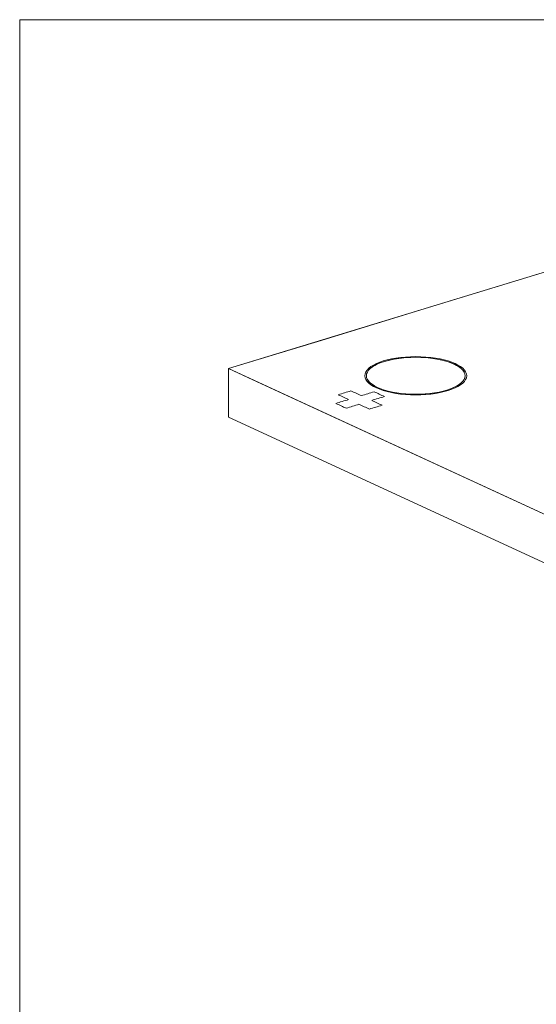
# Model space of a CAD drawing. Header units: inches. Extents: x -35 to 647, y 178 to 608.
# Tile 1 of 234: x 78 to 94, y 341 to 371. Entities that reach past the tile are written whole.
import ezdxf

# ---------------------------------------------------------------- set-up
doc = ezdxf.new("R2010")
doc.units = ezdxf.units.IN
doc.header["$MEASUREMENT"] = 0
doc.layers.add('1', color=7, linetype='Continuous')

# ---------------------------------------------------------------- blocks, each defined once
blk = doc.blocks.new('block 14')
at = {"layer": '1', "color": 8, "lineweight": 18, "true_color": 0x808080}
blk.add_lwpolyline([(78.374, 189.892), (78.374, 371.399)], dxfattribs=at)
blk = doc.blocks.new('block 15')
at = {"layer": '1', "color": 8, "lineweight": 18, "true_color": 0x808080}
blk.add_lwpolyline([(458.515, 371.399), (78.374, 371.399)], dxfattribs=at)
blk = doc.blocks.new('block 4217')
at = {"layer": '1', "color": 155, "lineweight": 18, "true_color": 0x4c7299}
blk.add_lwpolyline([(84.724, 359.301), (84.724, 360.784)], dxfattribs=at)
blk = doc.blocks.new('block 4894')
at = {"layer": '1', "color": 18, "lineweight": 13, "true_color": 0x4c0000}
blk.add_lwpolyline([(84.724, 360.784), (98.684, 365.049)], dxfattribs=at)
blk = doc.blocks.new('block 4897')
at = {"layer": '1', "color": 18, "lineweight": 13, "true_color": 0x4c0000}
blk.add_lwpolyline([(84.724, 360.784), (98.684, 365.049)], dxfattribs=at)
blk = doc.blocks.new('block 4952')
at = {"layer": '1', "color": 18, "lineweight": 13, "true_color": 0x4c0000}
blk.add_lwpolyline([(97.271, 354.996), (84.724, 360.784)], dxfattribs=at)
blk = doc.blocks.new('block 5194')
at = {"layer": '1', "color": 18, "lineweight": 13, "true_color": 0x4c0000}
blk.add_lwpolyline([(97.271, 354.996), (84.724, 360.784)], dxfattribs=at)
blk = doc.blocks.new('block 5692')
at = {"layer": '1', "color": 18, "lineweight": 13, "true_color": 0x4c0000}
blk.add_open_spline([(88.917, 360.566), (88.917, 360.255), (89.589, 360.003), (90.417, 360.003), (91.246, 360.003), (91.917, 360.255), (91.917, 360.566), (91.917, 360.877), (91.246, 361.129), (90.417, 361.129), (89.589, 361.129), (88.917, 360.877), (88.917, 360.566)], degree=3, knots=[0, 0, 0, 0, 1, 1, 1, 2, 2, 2, 3, 3, 3, 4, 4, 4, 4], dxfattribs=at)
blk = doc.blocks.new('block 5693')
at = {"layer": '1', "color": 18, "lineweight": 13, "true_color": 0x4c0000}
blk.add_open_spline([(88.867, 360.566), (88.867, 360.245), (89.561, 359.984), (90.417, 359.984), (91.273, 359.984), (91.967, 360.245), (91.967, 360.566), (91.967, 360.888), (91.273, 361.148), (90.417, 361.148), (89.561, 361.148), (88.867, 360.888), (88.867, 360.566)], degree=3, knots=[0, 0, 0, 0, 1, 1, 1, 2, 2, 2, 3, 3, 3, 4, 4, 4, 4], dxfattribs=at)
blk = doc.blocks.new('block 5698')
at = {"layer": '1', "color": 18, "lineweight": 13, "true_color": 0x4c0000}
blk.add_open_spline([(88.867, 360.566), (88.867, 360.245), (89.561, 359.984), (90.417, 359.984), (91.273, 359.984), (91.967, 360.245), (91.967, 360.566), (91.967, 360.888), (91.273, 361.148), (90.417, 361.148), (89.561, 361.148), (88.867, 360.888), (88.867, 360.566)], degree=3, knots=[0, 0, 0, 0, 1, 1, 1, 2, 2, 2, 3, 3, 3, 4, 4, 4, 4], dxfattribs=at)
blk = doc.blocks.new('block 5699')
at = {"layer": '1', "color": 18, "lineweight": 13, "true_color": 0x4c0000}
blk.add_open_spline([(88.917, 360.566), (88.917, 360.255), (89.589, 360.003), (90.417, 360.003), (91.246, 360.003), (91.917, 360.255), (91.917, 360.566), (91.917, 360.877), (91.246, 361.129), (90.417, 361.129), (89.589, 361.129), (88.917, 360.877), (88.917, 360.566)], degree=3, knots=[0, 0, 0, 0, 1, 1, 1, 2, 2, 2, 3, 3, 3, 4, 4, 4, 4], dxfattribs=at)
blk = doc.blocks.new('block 7541')
at = {"layer": '1', "color": 155, "lineweight": 18, "true_color": 0x4c7299}
blk.add_lwpolyline([(84.724, 360.784), (98.684, 365.049)], dxfattribs=at)
blk = doc.blocks.new('block 7543')
at = {"layer": '1', "color": 155, "lineweight": 18, "true_color": 0x4c7299}
blk.add_lwpolyline([(97.271, 353.513), (84.724, 359.301)], dxfattribs=at)
blk = doc.blocks.new('block 7580')
at = {"layer": '1', "color": 155, "lineweight": 18, "true_color": 0x4c7299}
blk.add_lwpolyline([(97.271, 354.996), (84.724, 360.784)], dxfattribs=at)
blk = doc.blocks.new('block 7602')
at = {"layer": '1', "color": 18, "lineweight": 13, "true_color": 0x4c0000}
blk.add_lwpolyline([(97.271, 354.996), (85.466, 360.441), (84.728, 360.782), (85.625, 361.059), (87.439, 361.613), (91.065, 362.721), (98.318, 364.937), (110.191, 359.741), (110.929, 359.4), (110.701, 359.093), (110.158, 358.243), (111.911, 357.667), (114.106, 357.935), (120.008, 355.212), (167.229, 333.429), (190.84, 322.538)], dxfattribs=at)
blk = doc.blocks.new('block 7605')
at = {"layer": '1', "color": 18, "lineweight": 13, "true_color": 0x4c0000}
blk.add_lwpolyline([(97.271, 354.996), (85.466, 360.441), (84.728, 360.782), (85.625, 361.059), (87.439, 361.613), (91.065, 362.721), (98.318, 364.937), (110.191, 359.741), (110.929, 359.4), (110.701, 359.093), (110.158, 358.243), (111.911, 357.667), (114.106, 357.935), (120.008, 355.212), (167.229, 333.429), (190.84, 322.538)], dxfattribs=at)
blk = doc.blocks.new('block 7966')
at = {"layer": '1', "color": 18, "lineweight": 13, "true_color": 0x4c0000}
blk.add_open_spline([(89.152, 360.079), (89.022, 360.04), (88.893, 360), (88.764, 359.961), (88.659, 360.009), (88.553, 360.058), (88.448, 360.106), (88.319, 360.067), (88.19, 360.027), (88.06, 359.988), (88.166, 359.939), (88.271, 359.891), (88.376, 359.842), (88.247, 359.803), (88.117, 359.763), (87.988, 359.724), (88.093, 359.675), (88.199, 359.627), (88.304, 359.578), (88.433, 359.618), (88.562, 359.657), (88.692, 359.697), (88.797, 359.648), (88.902, 359.6), (89.007, 359.551), (89.136, 359.591), (89.266, 359.63), (89.395, 359.67), (89.29, 359.718), (89.185, 359.767), (89.079, 359.815), (89.209, 359.855), (89.338, 359.894), (89.467, 359.934), (89.362, 359.982), (89.257, 360.031), (89.152, 360.079)], degree=3, knots=[0, 0, 0, 0, 1, 1, 1, 2, 2, 2, 3, 3, 3, 4, 4, 4, 5, 5, 5, 6, 6, 6, 7, 7, 7, 8, 8, 8, 9, 9, 9, 10, 10, 10, 11, 11, 11, 12, 12, 12, 12], dxfattribs=at)
blk = doc.blocks.new('block 7975')
at = {"layer": '1', "color": 18, "lineweight": 13, "true_color": 0x4c0000}
blk.add_lwpolyline([(89.47, 361.003), (89.585, 361.035), (89.709, 361.063), (89.843, 361.086), (89.983, 361.105), (90.129, 361.119), (90.278, 361.127), (90.577, 361.126), (90.722, 361.118), (90.862, 361.104), (91.124, 361.063), (91.25, 361.035), (91.369, 361.001), (91.48, 360.964), (91.58, 360.922), (91.67, 360.876), (91.746, 360.828), (91.808, 360.777), (91.856, 360.725), (91.89, 360.673), (91.91, 360.62), (91.917, 360.566), (91.91, 360.511), (91.888, 360.456), (91.851, 360.401), (91.8, 360.348), (91.735, 360.297), (91.657, 360.249), (91.568, 360.205), (91.47, 360.165), (91.364, 360.129), (91.249, 360.098), (91.125, 360.07), (90.991, 360.046), (90.851, 360.027), (90.705, 360.014), (90.556, 360.005), (90.257, 360.006), (90.112, 360.015), (89.972, 360.028), (89.71, 360.07), (89.584, 360.098), (89.465, 360.131), (89.354, 360.169), (89.254, 360.211), (89.165, 360.256), (89.089, 360.305), (89.026, 360.355), (88.978, 360.407), (88.944, 360.459), (88.924, 360.512), (88.917, 360.566), (88.924, 360.621), (88.946, 360.676), (88.983, 360.731), (89.034, 360.784), (89.099, 360.835), (89.177, 360.883), (89.266, 360.927), (89.364, 360.967), (89.47, 361.003)], dxfattribs=at)
blk = doc.blocks.new('block 8029')
at = {"layer": '1', "color": 18, "lineweight": 13, "true_color": 0x4c0000}
blk.add_lwpolyline([(89.47, 361.003), (89.585, 361.035), (89.709, 361.063), (89.843, 361.086), (89.983, 361.105), (90.129, 361.119), (90.278, 361.127), (90.577, 361.126), (90.722, 361.118), (90.862, 361.104), (91.124, 361.063), (91.25, 361.035), (91.369, 361.001), (91.48, 360.964), (91.58, 360.922), (91.67, 360.876), (91.746, 360.828), (91.808, 360.777), (91.856, 360.725), (91.89, 360.673), (91.91, 360.62), (91.917, 360.566), (91.91, 360.511), (91.888, 360.456), (91.851, 360.401), (91.8, 360.348), (91.735, 360.297), (91.657, 360.249), (91.568, 360.205), (91.47, 360.165), (91.364, 360.129), (91.249, 360.098), (91.125, 360.07), (90.991, 360.046), (90.851, 360.027), (90.705, 360.014), (90.556, 360.005), (90.257, 360.006), (90.112, 360.015), (89.972, 360.028), (89.71, 360.07), (89.584, 360.098), (89.465, 360.131), (89.354, 360.169), (89.254, 360.211), (89.165, 360.256), (89.089, 360.305), (89.026, 360.355), (88.978, 360.407), (88.944, 360.459), (88.924, 360.512), (88.917, 360.566), (88.924, 360.621), (88.946, 360.676), (88.983, 360.731), (89.034, 360.784), (89.099, 360.835), (89.177, 360.883), (89.266, 360.927), (89.364, 360.967), (89.47, 361.003)], dxfattribs=at)
blk = doc.blocks.new('block 8068')
at = {"layer": '1', "color": 18, "lineweight": 13, "true_color": 0x4c0000}
blk.add_open_spline([(89.152, 360.079), (89.022, 360.04), (88.893, 360), (88.764, 359.961), (88.659, 360.009), (88.553, 360.058), (88.448, 360.106), (88.319, 360.067), (88.19, 360.027), (88.06, 359.988), (88.166, 359.939), (88.271, 359.891), (88.376, 359.842), (88.247, 359.803), (88.117, 359.763), (87.988, 359.724), (88.093, 359.675), (88.199, 359.627), (88.304, 359.578), (88.433, 359.618), (88.562, 359.657), (88.692, 359.697), (88.797, 359.648), (88.902, 359.6), (89.007, 359.551), (89.136, 359.591), (89.266, 359.63), (89.395, 359.67), (89.29, 359.718), (89.185, 359.767), (89.079, 359.815), (89.209, 359.855), (89.338, 359.894), (89.467, 359.934), (89.362, 359.982), (89.257, 360.031), (89.152, 360.079)], degree=3, knots=[0, 0, 0, 0, 1, 1, 1, 2, 2, 2, 3, 3, 3, 4, 4, 4, 5, 5, 5, 6, 6, 6, 7, 7, 7, 8, 8, 8, 9, 9, 9, 10, 10, 10, 11, 11, 11, 12, 12, 12, 12], dxfattribs=at)

msp = doc.modelspace()

# ---------------------------------------------------------------- block references
at = {"layer": '1'}
for name in ['block 14', 'block 15', 'block 4894', 'block 4897', 'block 7541', 'block 7602', 'block 7605', 'block 5693', 'block 5698', 'block 5692', 'block 5699', 'block 7975', 'block 8029', 'block 4217', 'block 4952', 'block 5194', 'block 7580', 'block 7966', 'block 8068', 'block 7543']:
    msp.add_blockref(name, (0, 0), dxfattribs=at)

doc.saveas('drawing.dxf')
